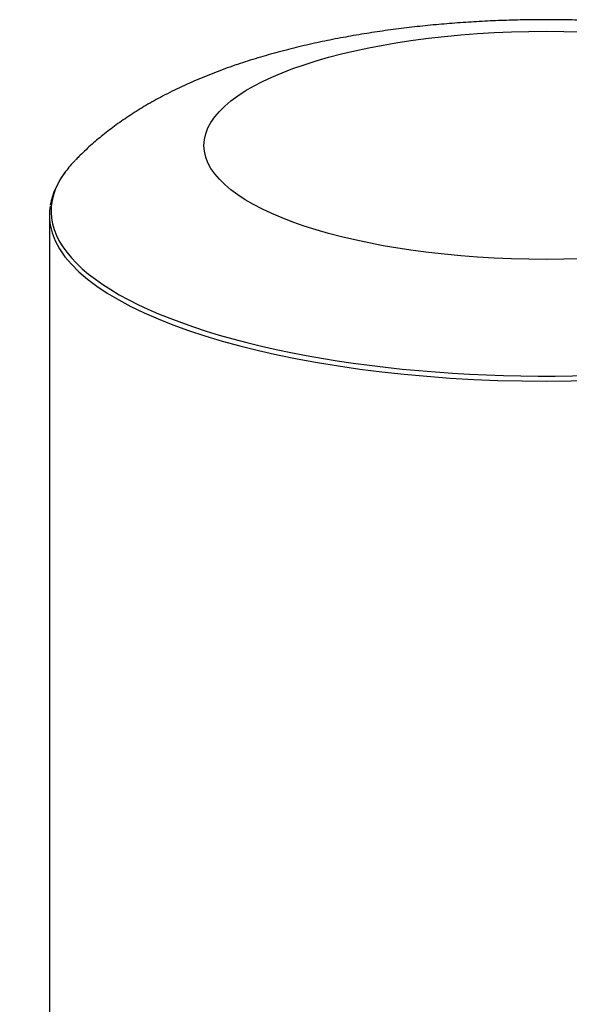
# Model space of a CAD drawing. Header units: millimetres. Extents: x -177 to 471, y -85 to 200.
# Tile 218 of 222: x 393 to 432, y 120 to 189. Entities that reach past the tile are written whole.
import ezdxf

# ---------------------------------------------------------------- set-up
doc = ezdxf.new("R2010")
doc.units = ezdxf.units.MM
doc.layers.add('Default', color=7, linetype='Continuous')
doc.layers.add('TANK_1', color=7, linetype='Continuous')

# ---------------------------------------------------------------- blocks, each defined once
blk = doc.blocks.new('SE20')
at = {"layer": 'TANK_1', "color": 7, "linetype": 'Continuous'}
blk.add_line((395.302, 175.367), (395.302, 109.885), dxfattribs=at)
blk.add_arc((400.63, 175.133), 5.349, 142.0334, 169.69136, dxfattribs=at)
blk.add_ellipse((430.302, 180.307), major_axis=(24.115, 0), ratio=0.333044, dxfattribs=at)
for centre, major_axis, start_param, end_param in [((430.302, 175.676), (34.878, 0), -3.454248, -3.384103), ((430.302, 175.676), (34.878, 0), 2.899082, 6.283185), ((430.302, 175.367), (-35, 0), 6.22739, 6.283185), ((430.302, 175.367), (-35, 0), 0, 0.05577), ((430.302, 175.367), (-35, 0), 0.05577, 3.086818)]:
    blk.add_ellipse(centre, major_axis=major_axis, ratio=0.333044, start_param=start_param, end_param=end_param, dxfattribs=at)
blk.add_open_spline([(463.478, 179.257), (463.455, 179.282), (463.197, 179.561), (462.614, 180.109), (461.774, 180.847), (460.861, 181.564), (459.886, 182.257), (458.836, 182.928), (457.707, 183.577), (456.496, 184.203), (455.204, 184.8), (453.843, 185.363), (452.43, 185.884), (450.985, 186.359), (449.521, 186.787), (448.046, 187.172), (446.563, 187.516), (445.072, 187.821), (443.574, 188.092), (442.068, 188.328), (440.555, 188.534), (439.034, 188.708), (437.507, 188.853), (435.974, 188.97), (434.437, 189.058), (432.896, 189.118), (431.353, 189.15), (429.809, 189.155), (428.267, 189.133), (426.728, 189.083), (425.194, 189.005), (423.666, 188.9), (422.146, 188.766), (420.634, 188.604), (419.131, 188.413), (417.639, 188.191), (416.157, 187.938), (414.686, 187.653), (413.225, 187.332), (411.772, 186.973), (410.328, 186.572), (408.891, 186.126), (407.46, 185.628), (406.039, 185.073), (404.635, 184.456), (403.32, 183.805), (402.112, 183.133), (401.024, 182.46), (400.014, 181.764), (399.072, 181.045), (398.206, 180.307), (397.546, 179.696), (397.227, 179.357), (397.136, 179.26)], degree=3, knots=[0, 0, 0, 0, 0.001337, 0.017834, 0.034828, 0.052427, 0.070752, 0.08992, 0.110025, 0.131086, 0.152999, 0.175508, 0.198231, 0.220768, 0.242949, 0.264718, 0.286083, 0.307085, 0.327772, 0.348192, 0.368388, 0.388401, 0.408264, 0.428007, 0.447659, 0.467244, 0.486784, 0.506303, 0.52582, 0.545351, 0.564916, 0.584537, 0.604238, 0.624043, 0.643982, 0.664085, 0.684389, 0.704936, 0.725772, 0.746952, 0.768534, 0.790579, 0.813134, 0.836207, 0.85972, 0.883395, 0.904028, 0.923764, 0.942597, 0.960611, 0.977917, 0.994631, 1, 1, 1, 1], dxfattribs=at)

msp = doc.modelspace()

# ---------------------------------------------------------------- block references
at = {"layer": 'Default'}
msp.add_blockref('SE20', (0, 0), dxfattribs=at)

doc.saveas('drawing.dxf')
